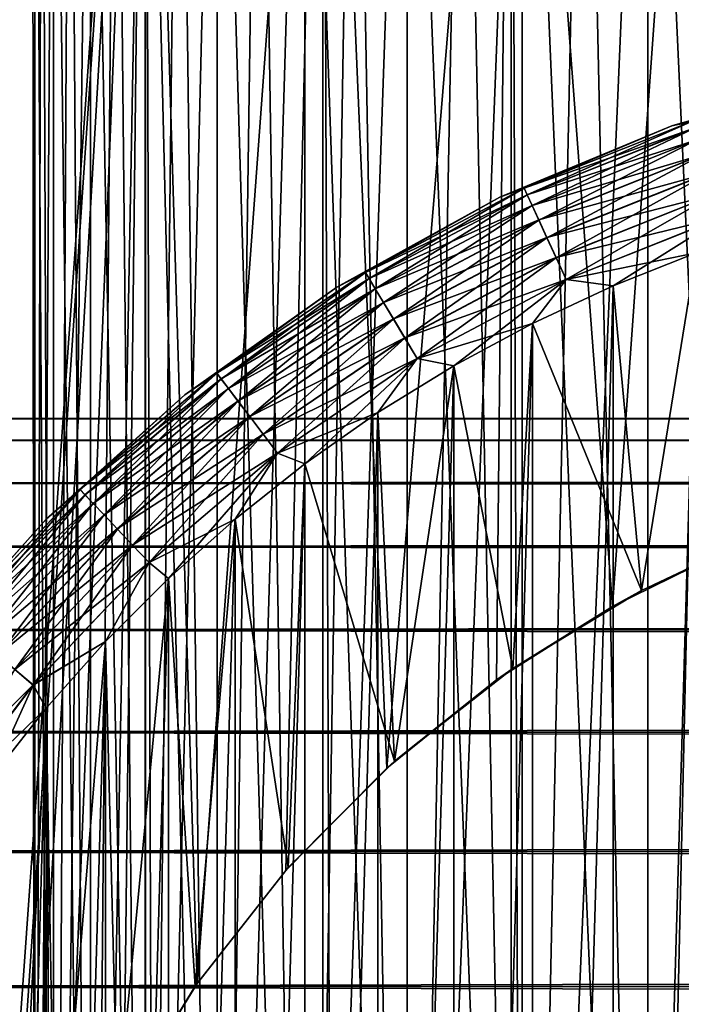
# Model space of a CAD drawing. Extents: x -265 to 265, y 0 to 427.
# Tile 105 of 256: x -259.4 to -254.22, y 405.4 to 413.1. Entities that reach past the tile are written whole.
import ezdxf

# ---------------------------------------------------------------- set-up
doc = ezdxf.new("R2010")
doc.units = 0
doc.header["$LTSCALE"] = 65.185185
for name, color, linetype in [('3', 7, 'CONTINUOUS'), ('35', 7, 'CONTINUOUS'), ('36', 7, 'CONTINUOUS'), ('41', 7, 'CONTINUOUS'), ('45', 7, 'CONTINUOUS'), ('46', 7, 'CONTINUOUS'), ('47', 7, 'CONTINUOUS'), ('51', 7, 'CONTINUOUS'), ('55', 7, 'CONTINUOUS'), ('66', 7, 'CONTINUOUS')]:
    doc.layers.add(name, color=color, linetype=linetype)

msp = doc.modelspace()

# ---------------------------------------------------------------- linework, layer by layer
at = {"layer": '3', "color": 7, "linetype": 'CONTINUOUS'}
for points in [[(-263, 409.9789, 28.2268), (-263, 409.8101, 29.6706), (263, 409.9789, 28.2268), (-263, 409.9789, 28.2268)], [(263, 409.9789, 28.2268), (-263, 409.8101, 29.6706), (263, 409.8101, 29.6706), (263, 409.9789, 28.2268)], [(-263, 409.9789, 26.7732), (-263, 409.9789, 28.2268), (263, 409.9789, 26.7732), (-263, 409.9789, 26.7732)], [(263, 409.9789, 26.7732), (-263, 409.9789, 28.2268), (263, 409.9789, 28.2268), (263, 409.9789, 26.7732)], [(-263, 409.8101, 25.3294), (-263, 409.9789, 26.7732), (263, 409.8101, 25.3294), (-263, 409.8101, 25.3294)], [(263, 409.8101, 25.3294), (-263, 409.9789, 26.7732), (263, 409.9789, 26.7732), (263, 409.8101, 25.3294)], [(-263, 409.8101, 29.6706), (-263, 409.4749, 31.085), (263, 409.8101, 29.6706), (-263, 409.8101, 29.6706)], [(263, 409.8101, 29.6706), (-263, 409.4749, 31.085), (263, 409.4749, 31.085), (263, 409.8101, 29.6706)], [(-263, 409.4749, 23.915), (-263, 409.8101, 25.3294), (263, 409.4749, 23.915), (-263, 409.4749, 23.915)], [(263, 409.4749, 23.915), (-263, 409.8101, 25.3294), (263, 409.8101, 25.3294), (263, 409.4749, 23.915)], [(-263, 409.4749, 31.085), (-263, 408.9777, 32.451), (263, 409.4749, 31.085), (-263, 409.4749, 31.085)], [(263, 409.4749, 31.085), (-263, 408.9777, 32.451), (263, 408.9777, 32.451), (263, 409.4749, 31.085)], [(-263, 408.9777, 22.549), (-263, 409.4749, 23.915), (263, 408.9777, 22.549), (-263, 408.9777, 22.549)], [(263, 408.9777, 22.549), (-263, 409.4749, 23.915), (263, 409.4749, 23.915), (263, 408.9777, 22.549)], [(-263, 408.9777, 32.451), (-263, 408.3253, 33.75), (263, 408.9777, 32.451), (-263, 408.9777, 32.451)], [(263, 408.9777, 32.451), (-263, 408.3253, 33.75), (263, 408.3253, 33.75), (263, 408.9777, 32.451)], [(-263, 408.3253, 21.25), (-263, 408.9777, 22.549), (263, 408.3253, 21.25), (-263, 408.3253, 21.25)], [(263, 408.3253, 21.25), (-263, 408.9777, 22.549), (263, 408.9777, 22.549), (263, 408.3253, 21.25)], [(-263, 408.3253, 33.75), (-263, 407.5265, 34.9645), (263, 408.3253, 33.75), (-263, 408.3253, 33.75)], [(263, 408.3253, 33.75), (-263, 407.5265, 34.9645), (263, 407.5265, 34.9645), (263, 408.3253, 33.75)], [(-263, 407.5265, 20.0355), (-263, 408.3253, 21.25), (263, 407.5265, 20.0355), (-263, 407.5265, 20.0355)], [(263, 407.5265, 20.0355), (-263, 408.3253, 21.25), (263, 408.3253, 21.25), (263, 407.5265, 20.0355)], [(-263, 407.5265, 34.9645), (-263, 406.5922, 36.078), (263, 407.5265, 34.9645), (-263, 407.5265, 34.9645)], [(263, 407.5265, 34.9645), (-263, 406.5922, 36.078), (263, 406.5922, 36.078), (263, 407.5265, 34.9645)], [(-263, 406.5922, 18.922), (-263, 407.5265, 20.0355), (263, 406.5922, 18.922), (-263, 406.5922, 18.922)], [(263, 406.5922, 18.922), (-263, 407.5265, 20.0355), (263, 407.5265, 20.0355), (263, 406.5922, 18.922)], [(-263, 406.5922, 36.078), (-263, 405.5348, 37.0756), (263, 406.5922, 36.078), (-263, 406.5922, 36.078)], [(263, 406.5922, 36.078), (-263, 405.5348, 37.0756), (263, 405.5348, 37.0756), (263, 406.5922, 36.078)], [(-263, 405.5348, 17.9244), (-263, 406.5922, 18.922), (263, 405.5348, 17.9244), (-263, 405.5348, 17.9244)], [(263, 405.5348, 17.9244), (-263, 406.5922, 18.922), (263, 406.5922, 18.922), (263, 405.5348, 17.9244)], [(-263, 405.5348, 37.0756), (-263, 404.3689, 37.9436), (263, 405.5348, 37.0756), (-263, 405.5348, 37.0756)], [(263, 405.5348, 37.0756), (-263, 404.3689, 37.9436), (263, 404.3689, 37.9436), (263, 405.5348, 37.0756)], [(-263, 404.3689, 17.0564), (-263, 405.5348, 17.9244), (263, 404.3689, 17.0564), (-263, 404.3689, 17.0564)], [(263, 404.3689, 17.0564), (-263, 405.5348, 17.9244), (263, 405.5348, 17.9244), (263, 404.3689, 17.0564)]]:
    msp.add_3dface(points, dxfattribs=at)
at = {"layer": '35', "color": 7, "linetype": 'CONTINUOUS'}
for points in [[(-259.7108, 1, 11.4324), (-258.4178, 1, 12.4153), (-259.7108, 419, 11.4324), (-259.7108, 1, 11.4324)], [(-259.7108, 419, 11.4324), (-258.4178, 1, 12.4153), (-258.4178, 419, 12.4153), (-259.7108, 419, 11.4324)], [(-258.4178, 1, 12.4153), (-257.0261, 1, 13.2527), (-258.4178, 419, 12.4153), (-258.4178, 1, 12.4153)], [(-258.4178, 419, 12.4153), (-257.0261, 1, 13.2527), (-257.0261, 419, 13.2527), (-258.4178, 419, 12.4153)], [(-257.0261, 1, 13.2527), (-255.5521, 1, 13.9347), (-257.0261, 419, 13.2527), (-257.0261, 1, 13.2527)], [(-257.0261, 419, 13.2527), (-255.5521, 1, 13.9347), (-255.5521, 419, 13.9347), (-257.0261, 419, 13.2527)], [(-255.5521, 1, 13.9347), (-254.0129, 1, 14.4532), (-255.5521, 419, 13.9347), (-255.5521, 1, 13.9347)], [(-255.5521, 419, 13.9347), (-254.0129, 1, 14.4532), (-254.0129, 419, 14.4532), (-255.5521, 419, 13.9347)]]:
    msp.add_3dface(points, dxfattribs=at)
at = {"layer": '36', "color": 7, "linetype": 'CONTINUOUS'}
for points in [[(-259.7108, 419, -11.4324), (-258.4178, 419, -12.4153), (-259.7088, 400.8952, -11.4341), (-259.7108, 419, -11.4324)], [(-259.7088, 400.8952, -11.4341), (-258.4178, 419, -12.4153), (-259.5822, 401.801, -11.5404), (-259.7088, 400.8952, -11.4341)], [(-259.5822, 401.801, -11.5404), (-258.4178, 419, -12.4153), (-259.3615, 402.725, -11.7202), (-259.5822, 401.801, -11.5404)], [(-259.3615, 402.725, -11.7202), (-258.4178, 419, -12.4153), (-259.0334, 403.6687, -11.9749), (-259.3615, 402.725, -11.7202)], [(-259.0334, 403.6687, -11.9749), (-258.4178, 419, -12.4153), (-258.5849, 404.6219, -12.3004), (-259.0334, 403.6687, -11.9749)], [(-258.5849, 404.6219, -12.3004), (-258.4178, 419, -12.4153), (-258.0097, 405.5594, -12.6824), (-258.5849, 404.6219, -12.3004)], [(-258.4178, 419, -12.4153), (-257.0261, 419, -13.2527), (-258.0097, 405.5594, -12.6824), (-258.4178, 419, -12.4153)], [(-258.0097, 405.5594, -12.6824), (-257.0261, 419, -13.2527), (-257.3167, 406.4443, -13.0945), (-258.0097, 405.5594, -12.6824)], [(-257.3167, 406.4443, -13.0945), (-257.0261, 419, -13.2527), (-256.5259, 407.244, -13.506), (-257.3167, 406.4443, -13.0945)], [(-257.0261, 419, -13.2527), (-255.5521, 419, -13.9347), (-256.5259, 407.244, -13.506), (-257.0261, 419, -13.2527)], [(-256.5259, 407.244, -13.506), (-255.5521, 419, -13.9347), (-255.6649, 407.9354, -13.8892), (-256.5259, 407.244, -13.506)], [(-255.6649, 407.9354, -13.8892), (-255.5521, 419, -13.9347), (-254.7584, 408.51, -14.2252), (-255.6649, 407.9354, -13.8892)], [(-255.5521, 419, -13.9347), (-254.0129, 419, -14.4532), (-254.7584, 408.51, -14.2252), (-255.5521, 419, -13.9347)], [(-254.7584, 408.51, -14.2252), (-254.0129, 419, -14.4532), (-253.8249, 408.9684, -14.5042), (-254.7584, 408.51, -14.2252)]]:
    msp.add_3dface(points, dxfattribs=at)
at = {"layer": '41', "color": 7, "linetype": 'CONTINUOUS'}
for points in [[(-254.5311, 408.6332, -25), (-253.8249, 408.9684, -14.5042), (-253.4574, 409.1164, -25), (-254.5311, 408.6332, -25)], [(-254.7584, 408.51, -14.2252), (-253.8249, 408.9684, -14.5042), (-254.5311, 408.6332, -25), (-254.7584, 408.51, -14.2252)], [(-255.5386, 408.0241, -25), (-254.7584, 408.51, -14.2252), (-254.5311, 408.6332, -25), (-255.5386, 408.0241, -25)], [(-255.6649, 407.9354, -13.8892), (-254.7584, 408.51, -14.2252), (-255.5386, 408.0241, -25), (-255.6649, 407.9354, -13.8892)], [(-256.4654, 407.298, -25), (-255.6649, 407.9354, -13.8892), (-255.5386, 408.0241, -25), (-256.4654, 407.298, -25)], [(-256.5259, 407.244, -13.506), (-255.6649, 407.9354, -13.8892), (-256.4654, 407.298, -25), (-256.5259, 407.244, -13.506)], [(-257.298, 406.4654, -25), (-256.5259, 407.244, -13.506), (-256.4654, 407.298, -25), (-257.298, 406.4654, -25)], [(-257.3167, 406.4443, -13.0945), (-256.5259, 407.244, -13.506), (-257.298, 406.4654, -25), (-257.3167, 406.4443, -13.0945)], [(-258.0241, 405.5386, -25), (-257.3167, 406.4443, -13.0945), (-257.298, 406.4654, -25), (-258.0241, 405.5386, -25)], [(-258.0097, 405.5594, -12.6824), (-257.3167, 406.4443, -13.0945), (-258.0241, 405.5386, -25), (-258.0097, 405.5594, -12.6824)], [(-258.6332, 404.5311, -25), (-258.5849, 404.6219, -12.3004), (-258.0241, 405.5386, -25), (-258.6332, 404.5311, -25)], [(-258.5849, 404.6219, -12.3004), (-258.0097, 405.5594, -12.6824), (-258.0241, 405.5386, -25), (-258.5849, 404.6219, -12.3004)]]:
    msp.add_3dface(points, dxfattribs=at)
at = {"layer": '45', "color": 7, "linetype": 'CONTINUOUS'}
for points in [[(-254.7529, 411.0186, -25), (-254.5311, 408.6332, -25), (-254.1042, 411.2763, -25), (-254.7529, 411.0186, -25)], [(-254.5311, 408.6332, -25), (-253.4574, 409.1164, -25), (-254.1042, 411.2763, -25), (-254.5311, 408.6332, -25)], [(-255.3855, 410.7236, -25), (-254.5311, 408.6332, -25), (-254.7529, 411.0186, -25), (-255.3855, 410.7236, -25)], [(-256, 410.3923, -25), (-255.5386, 408.0241, -25), (-255.3855, 410.7236, -25), (-256, 410.3923, -25)], [(-255.5386, 408.0241, -25), (-254.5311, 408.6332, -25), (-255.3855, 410.7236, -25), (-255.5386, 408.0241, -25)], [(-256.5941, 410.0259, -25), (-256.4654, 407.298, -25), (-256, 410.3923, -25), (-256.5941, 410.0259, -25)], [(-256.4654, 407.298, -25), (-255.5386, 408.0241, -25), (-256, 410.3923, -25), (-256.4654, 407.298, -25)], [(-257.1659, 409.6255, -25), (-256.4654, 407.298, -25), (-256.5941, 410.0259, -25), (-257.1659, 409.6255, -25)], [(-257.7134, 409.1926, -25), (-257.298, 406.4654, -25), (-257.1659, 409.6255, -25), (-257.7134, 409.1926, -25)], [(-257.298, 406.4654, -25), (-256.4654, 407.298, -25), (-257.1659, 409.6255, -25), (-257.298, 406.4654, -25)], [(-258.2349, 408.7285, -25), (-258.0241, 405.5386, -25), (-257.7134, 409.1926, -25), (-258.2349, 408.7285, -25)], [(-258.0241, 405.5386, -25), (-257.298, 406.4654, -25), (-257.7134, 409.1926, -25), (-258.0241, 405.5386, -25)], [(-258.7285, 408.2349, -25), (-258.6332, 404.5311, -25), (-258.2349, 408.7285, -25), (-258.7285, 408.2349, -25)], [(-258.6332, 404.5311, -25), (-258.0241, 405.5386, -25), (-258.2349, 408.7285, -25), (-258.6332, 404.5311, -25)], [(-259.1925, 407.7135, -25), (-259.1164, 403.4574, -25), (-258.7285, 408.2349, -25), (-259.1925, 407.7135, -25)], [(-259.1164, 403.4574, -25), (-258.6332, 404.5311, -25), (-258.7285, 408.2349, -25), (-259.1164, 403.4574, -25)], [(-259.6255, 407.1659, -25), (-259.4667, 402.3333, -25), (-259.1925, 407.7135, -25), (-259.6255, 407.1659, -25)], [(-259.4667, 402.3333, -25), (-259.1164, 403.4574, -25), (-259.1925, 407.7135, -25), (-259.4667, 402.3333, -25)]]:
    msp.add_3dface(points, dxfattribs=at)
at = {"layer": '46', "color": 7, "linetype": 'CONTINUOUS'}
for points in [[(-254.7529, 411.0186, -75), (-254.1042, 411.2763, -75), (-254.7529, 388.9814, -75), (-254.7529, 411.0186, -75)], [(-254.7529, 388.9814, -75), (-254.1042, 411.2763, -75), (-254.1042, 388.7237, -75), (-254.7529, 388.9814, -75)], [(-255.3855, 410.7236, -75), (-254.7529, 411.0186, -75), (-255.3855, 389.2764, -75), (-255.3855, 410.7236, -75)], [(-255.3855, 389.2764, -75), (-254.7529, 411.0186, -75), (-254.7529, 388.9814, -75), (-255.3855, 389.2764, -75)], [(-256, 410.3923, -75), (-255.3855, 410.7236, -75), (-256, 389.6077, -75), (-256, 410.3923, -75)], [(-256, 389.6077, -75), (-255.3855, 410.7236, -75), (-255.3855, 389.2764, -75), (-256, 389.6077, -75)], [(-256.5941, 410.0259, -75), (-256, 410.3923, -75), (-256.5941, 389.9741, -75), (-256.5941, 410.0259, -75)], [(-256.5941, 389.9741, -75), (-256, 410.3923, -75), (-256, 389.6077, -75), (-256.5941, 389.9741, -75)], [(-257.1659, 409.6255, -75), (-256.5941, 410.0259, -75), (-257.1659, 390.3745, -75), (-257.1659, 409.6255, -75)], [(-257.1659, 390.3745, -75), (-256.5941, 410.0259, -75), (-256.5941, 389.9741, -75), (-257.1659, 390.3745, -75)], [(-257.7134, 409.1926, -75), (-257.1659, 409.6255, -75), (-257.7134, 390.8074, -75), (-257.7134, 409.1926, -75)], [(-257.7134, 390.8074, -75), (-257.1659, 409.6255, -75), (-257.1659, 390.3745, -75), (-257.7134, 390.8074, -75)], [(-258.2349, 408.7285, -75), (-257.7134, 409.1926, -75), (-258.2349, 391.2715, -75), (-258.2349, 408.7285, -75)], [(-258.2349, 391.2715, -75), (-257.7134, 409.1926, -75), (-257.7134, 390.8074, -75), (-258.2349, 391.2715, -75)], [(-258.7285, 408.2349, -75), (-258.2349, 408.7285, -75), (-258.7285, 391.7651, -75), (-258.7285, 408.2349, -75)], [(-258.7285, 391.7651, -75), (-258.2349, 408.7285, -75), (-258.2349, 391.2715, -75), (-258.7285, 391.7651, -75)], [(-259.1925, 407.7135, -75), (-258.7285, 408.2349, -75), (-259.1925, 392.2865, -75), (-259.1925, 407.7135, -75)], [(-259.1925, 392.2865, -75), (-258.7285, 408.2349, -75), (-258.7285, 391.7651, -75), (-259.1925, 392.2865, -75)], [(-259.6255, 407.1659, -75), (-259.1925, 407.7135, -75), (-259.6255, 392.8341, -75), (-259.6255, 407.1659, -75)], [(-259.6255, 392.8341, -75), (-259.1925, 407.7135, -75), (-259.1925, 392.2865, -75), (-259.6255, 392.8341, -75)]]:
    msp.add_3dface(points, dxfattribs=at)
at = {"layer": '47', "color": 7, "linetype": 'CONTINUOUS'}
for points in [[(-252.8928, 412.6741, -74), (-254.2936, 412.2705, -74), (-252.8928, 412.6741, -26), (-252.8928, 412.6741, -74)], [(-252.8928, 412.6741, -26), (-254.2936, 412.2705, -74), (-254.2936, 412.2705, -26), (-252.8928, 412.6741, -26)], [(-254.2936, 412.2705, -74), (-255.6405, 411.7126, -74), (-254.2936, 412.2705, -26), (-254.2936, 412.2705, -74)], [(-254.2936, 412.2705, -26), (-255.6405, 411.7126, -74), (-255.6405, 411.7126, -26), (-254.2936, 412.2705, -26)], [(-255.6405, 411.7126, -74), (-256.9164, 411.0074, -74), (-255.6405, 411.7126, -26), (-255.6405, 411.7126, -74)], [(-255.6405, 411.7126, -26), (-256.9164, 411.0074, -74), (-256.9164, 411.0074, -26), (-255.6405, 411.7126, -26)], [(-256.9164, 411.0074, -74), (-258.1054, 410.1638, -74), (-256.9164, 411.0074, -26), (-256.9164, 411.0074, -74)], [(-256.9164, 411.0074, -26), (-258.1054, 410.1638, -74), (-258.1054, 410.1638, -26), (-256.9164, 411.0074, -26)], [(-258.1054, 410.1638, -74), (-259.1924, 409.1924, -74), (-258.1054, 410.1638, -26), (-258.1054, 410.1638, -74)], [(-258.1054, 410.1638, -26), (-259.1924, 409.1924, -74), (-259.1924, 409.1924, -26), (-258.1054, 410.1638, -26)], [(-259.1924, 409.1924, -74), (-260.1638, 408.1054, -74), (-259.1924, 409.1924, -26), (-259.1924, 409.1924, -74)], [(-259.1924, 409.1924, -26), (-260.1638, 408.1054, -74), (-260.1638, 408.1054, -26), (-259.1924, 409.1924, -26)]]:
    msp.add_3dface(points, dxfattribs=at)
at = {"layer": '51', "color": 7, "linetype": 'CONTINUOUS'}
for points in [[(-254.2936, 412.2705, -74), (-252.8928, 412.6741, -74), (-254.1448, 412.3013, -74.1951), (-254.2936, 412.2705, -74)], [(-255.6405, 411.7126, -74), (-254.2936, 412.2705, -74), (-255.4505, 411.781, -74.1951), (-255.6405, 411.7126, -74)], [(-254.2936, 412.2705, -74), (-254.1448, 412.3013, -74.1951), (-255.4505, 411.781, -74.1951), (-254.2936, 412.2705, -74)], [(-254.1448, 412.3013, -74.1951), (-255.4266, 411.7293, -74.3829), (-255.4505, 411.781, -74.1951), (-254.1448, 412.3013, -74.1951)], [(-254.1266, 412.2473, -74.3829), (-255.4266, 411.7293, -74.3829), (-254.1448, 412.3013, -74.1951), (-254.1266, 412.2473, -74.3829)], [(-254.1266, 412.2473, -74.3829), (-255.3877, 411.6453, -74.5559), (-255.4266, 411.7293, -74.3829), (-254.1266, 412.2473, -74.3829)], [(-254.097, 412.1596, -74.5559), (-255.3877, 411.6453, -74.5559), (-254.1266, 412.2473, -74.3829), (-254.097, 412.1596, -74.5559)], [(-254.097, 412.1596, -74.5559), (-255.3354, 411.5323, -74.7075), (-255.3877, 411.6453, -74.5559), (-254.097, 412.1596, -74.5559)], [(-254.0573, 412.0415, -74.7075), (-255.3354, 411.5323, -74.7075), (-254.097, 412.1596, -74.5559), (-254.0573, 412.0415, -74.7075)], [(-254.0573, 412.0415, -74.7075), (-255.2717, 411.3945, -74.8319), (-255.3354, 411.5323, -74.7075), (-254.0573, 412.0415, -74.7075)], [(-254.0088, 411.8977, -74.8319), (-255.2717, 411.3945, -74.8319), (-254.0573, 412.0415, -74.7075), (-254.0088, 411.8977, -74.8319)], [(-254.0088, 411.8977, -74.8319), (-255.199, 411.2374, -74.9243), (-255.2717, 411.3945, -74.8319), (-254.0088, 411.8977, -74.8319)], [(-253.9535, 411.7336, -74.9243), (-255.199, 411.2374, -74.9243), (-254.0088, 411.8977, -74.8319), (-253.9535, 411.7336, -74.9243)], [(-255.6405, 411.7126, -74), (-255.4505, 411.781, -74.1951), (-256.6923, 411.1227, -74.1951), (-255.6405, 411.7126, -74)], [(-255.4505, 411.781, -74.1951), (-256.6629, 411.0739, -74.3829), (-256.6923, 411.1227, -74.1951), (-255.4505, 411.781, -74.1951)], [(-255.4266, 411.7293, -74.3829), (-256.6629, 411.0739, -74.3829), (-255.4505, 411.781, -74.1951), (-255.4266, 411.7293, -74.3829)], [(-256.9164, 411.0074, -74), (-255.6405, 411.7126, -74), (-256.6923, 411.1227, -74.1951), (-256.9164, 411.0074, -74)], [(-255.4266, 411.7293, -74.3829), (-256.6152, 410.9945, -74.5559), (-256.6629, 411.0739, -74.3829), (-255.4266, 411.7293, -74.3829)], [(-255.3877, 411.6453, -74.5559), (-256.6152, 410.9945, -74.5559), (-255.4266, 411.7293, -74.3829), (-255.3877, 411.6453, -74.5559)], [(-253.9535, 411.7336, -74.9243), (-255.1201, 411.0669, -74.981), (-255.199, 411.2374, -74.9243), (-253.9535, 411.7336, -74.9243)], [(-253.8935, 411.5556, -74.981), (-255.1201, 411.0669, -74.981), (-253.9535, 411.7336, -74.9243), (-253.8935, 411.5556, -74.981)], [(-255.3877, 411.6453, -74.5559), (-256.551, 410.8878, -74.7075), (-256.6152, 410.9945, -74.5559), (-255.3877, 411.6453, -74.5559)], [(-255.3354, 411.5323, -74.7075), (-256.551, 410.8878, -74.7075), (-255.3877, 411.6453, -74.5559), (-255.3354, 411.5323, -74.7075)], [(-253.8935, 411.5556, -74.981), (-254.7529, 411.0186, -75), (-255.1201, 411.0669, -74.981), (-253.8935, 411.5556, -74.981)], [(-254.1042, 411.2763, -75), (-254.7529, 411.0186, -75), (-253.8935, 411.5556, -74.981), (-254.1042, 411.2763, -75)], [(-255.3354, 411.5323, -74.7075), (-256.4727, 410.7578, -74.8319), (-256.551, 410.8878, -74.7075), (-255.3354, 411.5323, -74.7075)], [(-255.2717, 411.3945, -74.8319), (-256.4727, 410.7578, -74.8319), (-255.3354, 411.5323, -74.7075), (-255.2717, 411.3945, -74.8319)], [(-255.2717, 411.3945, -74.8319), (-256.3835, 410.6094, -74.9243), (-256.4727, 410.7578, -74.8319), (-255.2717, 411.3945, -74.8319)], [(-255.199, 411.2374, -74.9243), (-256.3835, 410.6094, -74.9243), (-255.2717, 411.3945, -74.8319), (-255.199, 411.2374, -74.9243)], [(-255.199, 411.2374, -74.9243), (-256.2866, 410.4485, -74.981), (-256.3835, 410.6094, -74.9243), (-255.199, 411.2374, -74.9243)], [(-255.1201, 411.0669, -74.981), (-256.2866, 410.4485, -74.981), (-255.199, 411.2374, -74.9243), (-255.1201, 411.0669, -74.981)], [(-256.9164, 411.0074, -74), (-256.6923, 411.1227, -74.1951), (-257.8556, 410.3339, -74.1951), (-256.9164, 411.0074, -74)], [(-256.6923, 411.1227, -74.1951), (-257.8212, 410.2886, -74.3829), (-257.8556, 410.3339, -74.1951), (-256.6923, 411.1227, -74.1951)], [(-256.6629, 411.0739, -74.3829), (-257.8212, 410.2886, -74.3829), (-256.6923, 411.1227, -74.1951), (-256.6629, 411.0739, -74.3829)], [(-256.6629, 411.0739, -74.3829), (-257.7651, 410.2149, -74.5559), (-257.8212, 410.2886, -74.3829), (-256.6629, 411.0739, -74.3829)], [(-256.6152, 410.9945, -74.5559), (-257.7651, 410.2149, -74.5559), (-256.6629, 411.0739, -74.3829), (-256.6152, 410.9945, -74.5559)], [(-258.1054, 410.1638, -74), (-256.9164, 411.0074, -74), (-257.8556, 410.3339, -74.1951), (-258.1054, 410.1638, -74)], [(-256.6152, 410.9945, -74.5559), (-257.6898, 410.1157, -74.7075), (-257.7651, 410.2149, -74.5559), (-256.6152, 410.9945, -74.5559)], [(-256.551, 410.8878, -74.7075), (-257.6898, 410.1157, -74.7075), (-256.6152, 410.9945, -74.5559), (-256.551, 410.8878, -74.7075)], [(-255.1201, 411.0669, -74.981), (-256, 410.3923, -75), (-256.2866, 410.4485, -74.981), (-255.1201, 411.0669, -74.981)], [(-255.3855, 410.7236, -75), (-256, 410.3923, -75), (-255.1201, 411.0669, -74.981), (-255.3855, 410.7236, -75)], [(-254.7529, 411.0186, -75), (-255.3855, 410.7236, -75), (-255.1201, 411.0669, -74.981), (-254.7529, 411.0186, -75)], [(-256.551, 410.8878, -74.7075), (-257.5979, 409.9949, -74.8319), (-257.6898, 410.1157, -74.7075), (-256.551, 410.8878, -74.7075)], [(-256.4727, 410.7578, -74.8319), (-257.5979, 409.9949, -74.8319), (-256.551, 410.8878, -74.7075), (-256.4727, 410.7578, -74.8319)], [(-256.4727, 410.7578, -74.8319), (-257.4931, 409.857, -74.9243), (-257.5979, 409.9949, -74.8319), (-256.4727, 410.7578, -74.8319)], [(-256.3835, 410.6094, -74.9243), (-257.4931, 409.857, -74.9243), (-256.4727, 410.7578, -74.8319), (-256.3835, 410.6094, -74.9243)], [(-256.3835, 410.6094, -74.9243), (-257.3795, 409.7075, -74.981), (-257.4931, 409.857, -74.9243), (-256.3835, 410.6094, -74.9243)], [(-256.2866, 410.4485, -74.981), (-257.3795, 409.7075, -74.981), (-256.3835, 410.6094, -74.9243), (-256.2866, 410.4485, -74.981)], [(-256.2866, 410.4485, -74.981), (-257.1659, 409.6255, -75), (-257.3795, 409.7075, -74.981), (-256.2866, 410.4485, -74.981)], [(-256.5941, 410.0259, -75), (-257.1659, 409.6255, -75), (-256.2866, 410.4485, -74.981), (-256.5941, 410.0259, -75)], [(-256, 410.3923, -75), (-256.5941, 410.0259, -75), (-256.2866, 410.4485, -74.981), (-256, 410.3923, -75)], [(-258.1054, 410.1638, -74), (-257.8556, 410.3339, -74.1951), (-258.9269, 409.424, -74.1951), (-258.1054, 410.1638, -74)], [(-257.8556, 410.3339, -74.1951), (-258.8877, 409.3826, -74.3829), (-258.9269, 409.424, -74.1951), (-257.8556, 410.3339, -74.1951)], [(-257.8212, 410.2886, -74.3829), (-258.8877, 409.3826, -74.3829), (-257.8556, 410.3339, -74.1951), (-257.8212, 410.2886, -74.3829)], [(-257.8212, 410.2886, -74.3829), (-258.824, 409.3154, -74.5559), (-258.8877, 409.3826, -74.3829), (-257.8212, 410.2886, -74.3829)], [(-257.7651, 410.2149, -74.5559), (-258.824, 409.3154, -74.5559), (-257.8212, 410.2886, -74.3829), (-257.7651, 410.2149, -74.5559)], [(-259.1924, 409.1924, -74), (-258.1054, 410.1638, -74), (-258.9269, 409.424, -74.1951), (-259.1924, 409.1924, -74)], [(-257.7651, 410.2149, -74.5559), (-258.7384, 409.225, -74.7075), (-258.824, 409.3154, -74.5559), (-257.7651, 410.2149, -74.5559)], [(-257.6898, 410.1157, -74.7075), (-258.7384, 409.225, -74.7075), (-257.7651, 410.2149, -74.5559), (-257.6898, 410.1157, -74.7075)], [(-257.6898, 410.1157, -74.7075), (-258.634, 409.1148, -74.8319), (-258.7384, 409.225, -74.7075), (-257.6898, 410.1157, -74.7075)], [(-257.5979, 409.9949, -74.8319), (-258.634, 409.1148, -74.8319), (-257.6898, 410.1157, -74.7075), (-257.5979, 409.9949, -74.8319)], [(-257.5979, 409.9949, -74.8319), (-258.5149, 408.9891, -74.9243), (-258.634, 409.1148, -74.8319), (-257.5979, 409.9949, -74.8319)], [(-257.4931, 409.857, -74.9243), (-258.5149, 408.9891, -74.9243), (-257.5979, 409.9949, -74.8319), (-257.4931, 409.857, -74.9243)], [(-257.4931, 409.857, -74.9243), (-258.3858, 408.8527, -74.981), (-258.5149, 408.9891, -74.9243), (-257.4931, 409.857, -74.9243)], [(-257.3795, 409.7075, -74.981), (-258.3858, 408.8527, -74.981), (-257.4931, 409.857, -74.9243), (-257.3795, 409.7075, -74.981)], [(-257.3795, 409.7075, -74.981), (-258.2349, 408.7285, -75), (-258.3858, 408.8527, -74.981), (-257.3795, 409.7075, -74.981)], [(-257.7134, 409.1926, -75), (-258.2349, 408.7285, -75), (-257.3795, 409.7075, -74.981), (-257.7134, 409.1926, -75)], [(-257.1659, 409.6255, -75), (-257.7134, 409.1926, -75), (-257.3795, 409.7075, -74.981), (-257.1659, 409.6255, -75)], [(-259.1924, 409.1924, -74), (-258.9269, 409.424, -74.1951), (-259.8935, 408.4036, -74.1951), (-259.1924, 409.1924, -74)], [(-258.9269, 409.424, -74.1951), (-259.85, 408.3667, -74.3829), (-259.8935, 408.4036, -74.1951), (-258.9269, 409.424, -74.1951)], [(-258.8877, 409.3826, -74.3829), (-259.85, 408.3667, -74.3829), (-258.9269, 409.424, -74.1951), (-258.8877, 409.3826, -74.3829)], [(-258.8877, 409.3826, -74.3829), (-259.7795, 408.3068, -74.5559), (-259.85, 408.3667, -74.3829), (-258.8877, 409.3826, -74.3829)], [(-258.824, 409.3154, -74.5559), (-259.7795, 408.3068, -74.5559), (-258.8877, 409.3826, -74.3829), (-258.824, 409.3154, -74.5559)], [(-258.824, 409.3154, -74.5559), (-259.6846, 408.2261, -74.7075), (-259.7795, 408.3068, -74.5559), (-258.824, 409.3154, -74.5559)], [(-258.7384, 409.225, -74.7075), (-259.6846, 408.2261, -74.7075), (-258.824, 409.3154, -74.5559), (-258.7384, 409.225, -74.7075)], [(-258.7384, 409.225, -74.7075), (-259.5689, 408.1279, -74.8319), (-259.6846, 408.2261, -74.7075), (-258.7384, 409.225, -74.7075)], [(-258.634, 409.1148, -74.8319), (-259.5689, 408.1279, -74.8319), (-258.7384, 409.225, -74.7075), (-258.634, 409.1148, -74.8319)], [(-260.1638, 408.1054, -74), (-259.1924, 409.1924, -74), (-259.8935, 408.4036, -74.1951), (-260.1638, 408.1054, -74)], [(-258.634, 409.1148, -74.8319), (-259.4369, 408.0158, -74.9243), (-259.5689, 408.1279, -74.8319), (-258.634, 409.1148, -74.8319)], [(-258.5149, 408.9891, -74.9243), (-259.4369, 408.0158, -74.9243), (-258.634, 409.1148, -74.8319), (-258.5149, 408.9891, -74.9243)], [(-258.5149, 408.9891, -74.9243), (-259.2938, 407.8942, -74.981), (-259.4369, 408.0158, -74.9243), (-258.5149, 408.9891, -74.9243)], [(-258.3858, 408.8527, -74.981), (-259.2938, 407.8942, -74.981), (-258.5149, 408.9891, -74.9243), (-258.3858, 408.8527, -74.981)], [(-258.3858, 408.8527, -74.981), (-258.7285, 408.2349, -75), (-259.2938, 407.8942, -74.981), (-258.3858, 408.8527, -74.981)], [(-258.2349, 408.7285, -75), (-258.7285, 408.2349, -75), (-258.3858, 408.8527, -74.981), (-258.2349, 408.7285, -75)], [(-258.7285, 408.2349, -75), (-259.1925, 407.7135, -75), (-259.2938, 407.8942, -74.981), (-258.7285, 408.2349, -75)], [(-259.2938, 407.8942, -74.981), (-260.0928, 406.8431, -74.981), (-259.4369, 408.0158, -74.9243), (-259.2938, 407.8942, -74.981)], [(-259.2938, 407.8942, -74.981), (-259.6255, 407.1659, -75), (-260.0928, 406.8431, -74.981), (-259.2938, 407.8942, -74.981)], [(-259.1925, 407.7135, -75), (-259.6255, 407.1659, -75), (-259.2938, 407.8942, -74.981), (-259.1925, 407.7135, -75)]]:
    msp.add_3dface(points, dxfattribs=at)
at = {"layer": '55', "color": 7, "linetype": 'CONTINUOUS'}
for points in [[(-252.8928, 412.6741, -26), (-254.2936, 412.2705, -26), (-254.1449, 412.3015, -25.8061), (-252.8928, 412.6741, -26)], [(-254.2936, 412.2705, -26), (-255.6405, 411.7126, -26), (-255.4506, 411.7812, -25.8061), (-254.2936, 412.2705, -26)], [(-254.2936, 412.2705, -26), (-255.4506, 411.7812, -25.8061), (-254.1449, 412.3015, -25.8061), (-254.2936, 412.2705, -26)], [(-255.4506, 411.7812, -25.8061), (-254.1267, 412.2477, -25.6182), (-254.1449, 412.3015, -25.8061), (-255.4506, 411.7812, -25.8061)], [(-255.4268, 411.7297, -25.6182), (-254.1267, 412.2477, -25.6182), (-255.4506, 411.7812, -25.8061), (-255.4268, 411.7297, -25.6182)], [(-255.4268, 411.7297, -25.6182), (-254.0972, 412.1602, -25.4451), (-254.1267, 412.2477, -25.6182), (-255.4268, 411.7297, -25.6182)], [(-255.388, 411.6459, -25.4451), (-254.0972, 412.1602, -25.4451), (-255.4268, 411.7297, -25.6182), (-255.388, 411.6459, -25.4451)], [(-255.388, 411.6459, -25.4451), (-254.0575, 412.0423, -25.2933), (-254.0972, 412.1602, -25.4451), (-255.388, 411.6459, -25.4451)], [(-255.3358, 411.533, -25.2933), (-254.0575, 412.0423, -25.2933), (-255.388, 411.6459, -25.4451), (-255.3358, 411.533, -25.2933)], [(-255.3358, 411.533, -25.2933), (-254.0091, 411.8986, -25.1687), (-254.0575, 412.0423, -25.2933), (-255.3358, 411.533, -25.2933)], [(-255.2721, 411.3954, -25.1687), (-254.0091, 411.8986, -25.1687), (-255.3358, 411.533, -25.2933), (-255.2721, 411.3954, -25.1687)], [(-255.2721, 411.3954, -25.1687), (-253.9539, 411.7347, -25.0762), (-254.0091, 411.8986, -25.1687), (-255.2721, 411.3954, -25.1687)], [(-255.6405, 411.7126, -26), (-256.6924, 411.1229, -25.8061), (-255.4506, 411.7812, -25.8061), (-255.6405, 411.7126, -26)], [(-256.6924, 411.1229, -25.8061), (-255.4268, 411.7297, -25.6182), (-255.4506, 411.7812, -25.8061), (-256.6924, 411.1229, -25.8061)], [(-255.6405, 411.7126, -26), (-256.9164, 411.0074, -26), (-256.6924, 411.1229, -25.8061), (-255.6405, 411.7126, -26)], [(-256.6631, 411.0742, -25.6182), (-255.4268, 411.7297, -25.6182), (-256.6924, 411.1229, -25.8061), (-256.6631, 411.0742, -25.6182)], [(-256.6631, 411.0742, -25.6182), (-255.388, 411.6459, -25.4451), (-255.4268, 411.7297, -25.6182), (-256.6631, 411.0742, -25.6182)], [(-255.1994, 411.2384, -25.0762), (-253.9539, 411.7347, -25.0762), (-255.2721, 411.3954, -25.1687), (-255.1994, 411.2384, -25.0762)], [(-255.1994, 411.2384, -25.0762), (-253.8939, 411.5567, -25.0192), (-253.9539, 411.7347, -25.0762), (-255.1994, 411.2384, -25.0762)], [(-256.6155, 410.9951, -25.4451), (-255.388, 411.6459, -25.4451), (-256.6631, 411.0742, -25.6182), (-256.6155, 410.9951, -25.4451)], [(-256.6155, 410.9951, -25.4451), (-255.3358, 411.533, -25.2933), (-255.388, 411.6459, -25.4451), (-256.6155, 410.9951, -25.4451)], [(-255.1206, 411.068, -25.0192), (-253.8939, 411.5567, -25.0192), (-255.1994, 411.2384, -25.0762), (-255.1206, 411.068, -25.0192)], [(-255.1206, 411.068, -25.0192), (-254.1042, 411.2763, -25), (-253.8939, 411.5567, -25.0192), (-255.1206, 411.068, -25.0192)], [(-256.5514, 410.8885, -25.2933), (-255.3358, 411.533, -25.2933), (-256.6155, 410.9951, -25.4451), (-256.5514, 410.8885, -25.2933)], [(-256.5514, 410.8885, -25.2933), (-255.2721, 411.3954, -25.1687), (-255.3358, 411.533, -25.2933), (-256.5514, 410.8885, -25.2933)], [(-256.4732, 410.7586, -25.1687), (-255.2721, 411.3954, -25.1687), (-256.5514, 410.8885, -25.2933), (-256.4732, 410.7586, -25.1687)], [(-256.4732, 410.7586, -25.1687), (-255.1994, 411.2384, -25.0762), (-255.2721, 411.3954, -25.1687), (-256.4732, 410.7586, -25.1687)], [(-256.384, 410.6103, -25.0762), (-255.1994, 411.2384, -25.0762), (-256.4732, 410.7586, -25.1687), (-256.384, 410.6103, -25.0762)], [(-256.384, 410.6103, -25.0762), (-255.1206, 411.068, -25.0192), (-255.1994, 411.2384, -25.0762), (-256.384, 410.6103, -25.0762)], [(-254.7529, 411.0186, -25), (-254.1042, 411.2763, -25), (-255.1206, 411.068, -25.0192), (-254.7529, 411.0186, -25)], [(-256.9164, 411.0074, -26), (-257.8558, 410.3341, -25.8061), (-256.6924, 411.1229, -25.8061), (-256.9164, 411.0074, -26)], [(-257.8558, 410.3341, -25.8061), (-256.6631, 411.0742, -25.6182), (-256.6924, 411.1229, -25.8061), (-257.8558, 410.3341, -25.8061)], [(-257.8214, 410.2889, -25.6182), (-256.6631, 411.0742, -25.6182), (-257.8558, 410.3341, -25.8061), (-257.8214, 410.2889, -25.6182)], [(-257.8214, 410.2889, -25.6182), (-256.6155, 410.9951, -25.4451), (-256.6631, 411.0742, -25.6182), (-257.8214, 410.2889, -25.6182)], [(-256.9164, 411.0074, -26), (-258.1054, 410.1638, -26), (-257.8558, 410.3341, -25.8061), (-256.9164, 411.0074, -26)], [(-257.7655, 410.2154, -25.4451), (-256.6155, 410.9951, -25.4451), (-257.8214, 410.2889, -25.6182), (-257.7655, 410.2154, -25.4451)], [(-257.7655, 410.2154, -25.4451), (-256.5514, 410.8885, -25.2933), (-256.6155, 410.9951, -25.4451), (-257.7655, 410.2154, -25.4451)], [(-256.2872, 410.4495, -25.0192), (-255.1206, 411.068, -25.0192), (-256.384, 410.6103, -25.0762), (-256.2872, 410.4495, -25.0192)], [(-256.2872, 410.4495, -25.0192), (-255.3855, 410.7236, -25), (-255.1206, 411.068, -25.0192), (-256.2872, 410.4495, -25.0192)], [(-255.3855, 410.7236, -25), (-254.7529, 411.0186, -25), (-255.1206, 411.068, -25.0192), (-255.3855, 410.7236, -25)], [(-257.6903, 410.1164, -25.2933), (-256.5514, 410.8885, -25.2933), (-257.7655, 410.2154, -25.4451), (-257.6903, 410.1164, -25.2933)], [(-257.6903, 410.1164, -25.2933), (-256.4732, 410.7586, -25.1687), (-256.5514, 410.8885, -25.2933), (-257.6903, 410.1164, -25.2933)], [(-257.5985, 409.9957, -25.1687), (-256.4732, 410.7586, -25.1687), (-257.6903, 410.1164, -25.2933), (-257.5985, 409.9957, -25.1687)], [(-257.5985, 409.9957, -25.1687), (-256.384, 410.6103, -25.0762), (-256.4732, 410.7586, -25.1687), (-257.5985, 409.9957, -25.1687)], [(-256, 410.3923, -25), (-255.3855, 410.7236, -25), (-256.2872, 410.4495, -25.0192), (-256, 410.3923, -25)], [(-257.4938, 409.8579, -25.0762), (-256.384, 410.6103, -25.0762), (-257.5985, 409.9957, -25.1687), (-257.4938, 409.8579, -25.0762)], [(-257.4938, 409.8579, -25.0762), (-256.2872, 410.4495, -25.0192), (-256.384, 410.6103, -25.0762), (-257.4938, 409.8579, -25.0762)], [(-257.3802, 409.7084, -25.0192), (-256.2872, 410.4495, -25.0192), (-257.4938, 409.8579, -25.0762), (-257.3802, 409.7084, -25.0192)], [(-257.3802, 409.7084, -25.0192), (-256.5941, 410.0259, -25), (-256.2872, 410.4495, -25.0192), (-257.3802, 409.7084, -25.0192)], [(-256.5941, 410.0259, -25), (-256, 410.3923, -25), (-256.2872, 410.4495, -25.0192), (-256.5941, 410.0259, -25)], [(-258.1054, 410.1638, -26), (-258.927, 409.4242, -25.8061), (-257.8558, 410.3341, -25.8061), (-258.1054, 410.1638, -26)], [(-258.927, 409.4242, -25.8061), (-257.8214, 410.2889, -25.6182), (-257.8558, 410.3341, -25.8061), (-258.927, 409.4242, -25.8061)], [(-258.888, 409.383, -25.6182), (-257.8214, 410.2889, -25.6182), (-258.927, 409.4242, -25.8061), (-258.888, 409.383, -25.6182)], [(-258.888, 409.383, -25.6182), (-257.7655, 410.2154, -25.4451), (-257.8214, 410.2889, -25.6182), (-258.888, 409.383, -25.6182)], [(-258.1054, 410.1638, -26), (-259.1924, 409.1924, -26), (-258.927, 409.4242, -25.8061), (-258.1054, 410.1638, -26)], [(-258.8245, 409.3159, -25.4451), (-257.7655, 410.2154, -25.4451), (-258.888, 409.383, -25.6182), (-258.8245, 409.3159, -25.4451)], [(-258.8245, 409.3159, -25.4451), (-257.6903, 410.1164, -25.2933), (-257.7655, 410.2154, -25.4451), (-258.8245, 409.3159, -25.4451)], [(-258.739, 409.2256, -25.2933), (-257.6903, 410.1164, -25.2933), (-258.8245, 409.3159, -25.4451), (-258.739, 409.2256, -25.2933)], [(-258.739, 409.2256, -25.2933), (-257.5985, 409.9957, -25.1687), (-257.6903, 410.1164, -25.2933), (-258.739, 409.2256, -25.2933)], [(-258.6347, 409.1155, -25.1687), (-257.5985, 409.9957, -25.1687), (-258.739, 409.2256, -25.2933), (-258.6347, 409.1155, -25.1687)], [(-258.6347, 409.1155, -25.1687), (-257.4938, 409.8579, -25.0762), (-257.5985, 409.9957, -25.1687), (-258.6347, 409.1155, -25.1687)], [(-257.1659, 409.6255, -25), (-256.5941, 410.0259, -25), (-257.3802, 409.7084, -25.0192), (-257.1659, 409.6255, -25)], [(-258.5157, 408.9899, -25.0762), (-257.4938, 409.8579, -25.0762), (-258.6347, 409.1155, -25.1687), (-258.5157, 408.9899, -25.0762)], [(-258.5157, 408.9899, -25.0762), (-257.3802, 409.7084, -25.0192), (-257.4938, 409.8579, -25.0762), (-258.5157, 408.9899, -25.0762)], [(-258.3866, 408.8536, -25.0192), (-257.3802, 409.7084, -25.0192), (-258.5157, 408.9899, -25.0762), (-258.3866, 408.8536, -25.0192)], [(-258.3866, 408.8536, -25.0192), (-257.7134, 409.1926, -25), (-257.3802, 409.7084, -25.0192), (-258.3866, 408.8536, -25.0192)], [(-257.7134, 409.1926, -25), (-257.1659, 409.6255, -25), (-257.3802, 409.7084, -25.0192), (-257.7134, 409.1926, -25)], [(-259.1924, 409.1924, -26), (-259.8936, 408.4037, -25.8061), (-258.927, 409.4242, -25.8061), (-259.1924, 409.1924, -26)], [(-259.8936, 408.4037, -25.8061), (-258.888, 409.383, -25.6182), (-258.927, 409.4242, -25.8061), (-259.8936, 408.4037, -25.8061)], [(-259.8504, 408.367, -25.6182), (-258.888, 409.383, -25.6182), (-259.8936, 408.4037, -25.8061), (-259.8504, 408.367, -25.6182)], [(-259.8504, 408.367, -25.6182), (-258.8245, 409.3159, -25.4451), (-258.888, 409.383, -25.6182), (-259.8504, 408.367, -25.6182)], [(-259.78, 408.3072, -25.4451), (-258.8245, 409.3159, -25.4451), (-259.8504, 408.367, -25.6182), (-259.78, 408.3072, -25.4451)], [(-259.78, 408.3072, -25.4451), (-258.739, 409.2256, -25.2933), (-258.8245, 409.3159, -25.4451), (-259.78, 408.3072, -25.4451)], [(-259.6852, 408.2267, -25.2933), (-258.739, 409.2256, -25.2933), (-259.78, 408.3072, -25.4451), (-259.6852, 408.2267, -25.2933)], [(-259.6852, 408.2267, -25.2933), (-258.6347, 409.1155, -25.1687), (-258.739, 409.2256, -25.2933), (-259.6852, 408.2267, -25.2933)], [(-259.1924, 409.1924, -26), (-260.1638, 408.1054, -26), (-259.8936, 408.4037, -25.8061), (-259.1924, 409.1924, -26)], [(-258.2349, 408.7285, -25), (-257.7134, 409.1926, -25), (-258.3866, 408.8536, -25.0192), (-258.2349, 408.7285, -25)], [(-259.5696, 408.1285, -25.1687), (-258.6347, 409.1155, -25.1687), (-259.6852, 408.2267, -25.2933), (-259.5696, 408.1285, -25.1687)], [(-259.5696, 408.1285, -25.1687), (-258.5157, 408.9899, -25.0762), (-258.6347, 409.1155, -25.1687), (-259.5696, 408.1285, -25.1687)], [(-259.4377, 408.0165, -25.0762), (-258.5157, 408.9899, -25.0762), (-259.5696, 408.1285, -25.1687), (-259.4377, 408.0165, -25.0762)], [(-259.4377, 408.0165, -25.0762), (-258.3866, 408.8536, -25.0192), (-258.5157, 408.9899, -25.0762), (-259.4377, 408.0165, -25.0762)], [(-259.2946, 407.8949, -25.0192), (-258.3866, 408.8536, -25.0192), (-259.4377, 408.0165, -25.0762), (-259.2946, 407.8949, -25.0192)], [(-259.2946, 407.8949, -25.0192), (-258.7285, 408.2349, -25), (-258.3866, 408.8536, -25.0192), (-259.2946, 407.8949, -25.0192)], [(-258.7285, 408.2349, -25), (-258.2349, 408.7285, -25), (-258.3866, 408.8536, -25.0192), (-258.7285, 408.2349, -25)], [(-259.1925, 407.7135, -25), (-258.7285, 408.2349, -25), (-259.2946, 407.8949, -25.0192), (-259.1925, 407.7135, -25)], [(-260.2492, 406.9491, -25.0762), (-259.2946, 407.8949, -25.0192), (-259.4377, 408.0165, -25.0762), (-260.2492, 406.9491, -25.0762)], [(-260.0937, 406.8437, -25.0192), (-259.2946, 407.8949, -25.0192), (-260.2492, 406.9491, -25.0762), (-260.0937, 406.8437, -25.0192)], [(-260.0937, 406.8437, -25.0192), (-259.1925, 407.7135, -25), (-259.2946, 407.8949, -25.0192), (-260.0937, 406.8437, -25.0192)], [(-259.6255, 407.1659, -25), (-259.1925, 407.7135, -25), (-260.0937, 406.8437, -25.0192), (-259.6255, 407.1659, -25)]]:
    msp.add_3dface(points, dxfattribs=at)
at = {"layer": '66', "color": 7, "linetype": 'CONTINUOUS'}
for points in [[(-259.2816, 418, 0.584), (-259.2816, 395, -0.584), (-259.3, 418), (-259.2816, 418, 0.584)], [(-259.3, 418), (-259.2816, 395, -0.584), (-259.2816, 418, -0.584), (-259.3, 418)], [(-259.1353, 395, 1.7426), (-259.2816, 395, 0.584), (-259.1353, 418, 1.7426), (-259.1353, 395, 1.7426)], [(-259.2816, 395, 0.584), (-259.2816, 395, -0.584), (-259.2816, 418, 0.584), (-259.2816, 395, 0.584)], [(-259.1353, 418, 1.7426), (-259.2816, 395, 0.584), (-259.2267, 418, 1.1656), (-259.1353, 418, 1.7426)], [(-259.2267, 418, 1.1656), (-259.2816, 395, 0.584), (-259.2816, 418, 0.584), (-259.2267, 418, 1.1656)], [(-259.2816, 395, -0.584), (-259.1353, 395, -1.7426), (-259.2816, 418, -0.584), (-259.2816, 395, -0.584)], [(-259.2816, 418, -0.584), (-259.1353, 395, -1.7426), (-259.2267, 418, -1.1656), (-259.2816, 418, -0.584)], [(-259.2267, 418, -1.1656), (-259.1353, 395, -1.7426), (-259.1353, 418, -1.7426), (-259.2267, 418, -1.1656)], [(-258.8448, 395, 2.8739), (-259.1353, 395, 1.7426), (-258.8448, 418, 2.8739), (-258.8448, 395, 2.8739)], [(-258.8448, 418, 2.8739), (-259.1353, 395, 1.7426), (-259.0078, 418, 2.3128), (-258.8448, 418, 2.8739)], [(-259.0078, 418, 2.3128), (-259.1353, 395, 1.7426), (-259.1353, 418, 1.7426), (-259.0078, 418, 2.3128)], [(-259.1353, 395, -1.7426), (-258.8448, 395, -2.8739), (-259.1353, 418, -1.7426), (-259.1353, 395, -1.7426)], [(-259.1353, 418, -1.7426), (-258.8448, 395, -2.8739), (-259.0078, 418, -2.3128), (-259.1353, 418, -1.7426)], [(-259.0078, 418, -2.3128), (-258.8448, 395, -2.8739), (-258.8448, 418, -2.8739), (-259.0078, 418, -2.3128)], [(-258.4149, 395, 3.9597), (-258.8448, 395, 2.8739), (-258.4149, 418, 3.9597), (-258.4149, 395, 3.9597)], [(-258.4149, 418, 3.9597), (-258.8448, 395, 2.8739), (-258.6469, 418, 3.4236), (-258.4149, 418, 3.9597)], [(-258.6469, 418, 3.4236), (-258.8448, 395, 2.8739), (-258.8448, 418, 2.8739), (-258.6469, 418, 3.4236)], [(-258.8448, 395, -2.8739), (-258.4149, 395, -3.9597), (-258.8448, 418, -2.8739), (-258.8448, 395, -2.8739)], [(-258.8448, 418, -2.8739), (-258.4149, 395, -3.9597), (-258.6469, 418, -3.4236), (-258.8448, 418, -2.8739)], [(-258.6469, 418, -3.4236), (-258.4149, 395, -3.9597), (-258.4149, 418, -3.9597), (-258.6469, 418, -3.4236)], [(-257.8522, 395, 4.9832), (-258.4149, 395, 3.9597), (-257.8522, 418, 4.9832), (-257.8522, 395, 4.9832)], [(-257.8522, 418, 4.9832), (-258.4149, 395, 3.9597), (-258.1497, 418, 4.4803), (-257.8522, 418, 4.9832)], [(-258.1497, 418, 4.4803), (-258.4149, 395, 3.9597), (-258.4149, 418, 3.9597), (-258.1497, 418, 4.4803)], [(-258.4149, 395, -3.9597), (-257.8522, 395, -4.9832), (-258.4149, 418, -3.9597), (-258.4149, 395, -3.9597)], [(-258.4149, 418, -3.9597), (-257.8522, 395, -4.9832), (-258.1497, 418, -4.4803), (-258.4149, 418, -3.9597)], [(-258.1497, 418, -4.4803), (-257.8522, 395, -4.9832), (-257.8522, 418, -4.9832), (-258.1497, 418, -4.4803)], [(-257.1658, 395, 5.928), (-257.8522, 395, 4.9832), (-257.1658, 418, 5.928), (-257.1658, 395, 5.928)], [(-257.1658, 418, 5.928), (-257.8522, 395, 4.9832), (-257.5239, 418, 5.4664), (-257.1658, 418, 5.928)], [(-257.5239, 418, 5.4664), (-257.8522, 395, 4.9832), (-257.8522, 418, 4.9832), (-257.5239, 418, 5.4664)], [(-257.8522, 395, -4.9832), (-257.1658, 395, -5.928), (-257.8522, 418, -4.9832), (-257.8522, 395, -4.9832)], [(-257.8522, 418, -4.9832), (-257.1658, 395, -5.928), (-257.5239, 418, -5.4664), (-257.8522, 418, -4.9832)], [(-257.5239, 418, -5.4664), (-257.1658, 395, -5.928), (-257.1658, 418, -5.928), (-257.5239, 418, -5.4664)], [(-256.3663, 395, 6.7794), (-257.1658, 395, 5.928), (-256.3663, 418, 6.7794), (-256.3663, 395, 6.7794)], [(-256.3663, 418, 6.7794), (-257.1658, 395, 5.928), (-256.7794, 418, 6.3663), (-256.3663, 418, 6.7794)], [(-256.7794, 418, 6.3663), (-257.1658, 395, 5.928), (-257.1658, 418, 5.928), (-256.7794, 418, 6.3663)], [(-257.1658, 395, -5.928), (-256.3663, 395, -6.7794), (-257.1658, 418, -5.928), (-257.1658, 395, -5.928)], [(-257.1658, 418, -5.928), (-256.3663, 395, -6.7794), (-256.7794, 418, -6.3663), (-257.1658, 418, -5.928)], [(-256.7794, 418, -6.3663), (-256.3663, 395, -6.7794), (-256.3663, 418, -6.7794), (-256.7794, 418, -6.3663)], [(-255.4664, 395, 7.5239), (-256.3663, 395, 6.7794), (-255.4664, 418, 7.5239), (-255.4664, 395, 7.5239)], [(-255.4664, 418, 7.5239), (-256.3663, 395, 6.7794), (-255.928, 418, 7.1658), (-255.4664, 418, 7.5239)], [(-255.928, 418, 7.1658), (-256.3663, 395, 6.7794), (-256.3663, 418, 6.7794), (-255.928, 418, 7.1658)], [(-256.3663, 395, -6.7794), (-255.4664, 395, -7.5239), (-256.3663, 418, -6.7794), (-256.3663, 395, -6.7794)], [(-256.3663, 418, -6.7794), (-255.4664, 395, -7.5239), (-255.928, 418, -7.1658), (-256.3663, 418, -6.7794)], [(-255.928, 418, -7.1658), (-255.4664, 395, -7.5239), (-255.4664, 418, -7.5239), (-255.928, 418, -7.1658)], [(-254.4803, 395, 8.1496), (-255.4664, 395, 7.5239), (-254.4803, 418, 8.1497), (-254.4803, 395, 8.1496)], [(-254.4803, 418, 8.1497), (-255.4664, 395, 7.5239), (-254.9832, 418, 7.8522), (-254.4803, 418, 8.1497)], [(-254.9832, 418, 7.8522), (-255.4664, 395, 7.5239), (-255.4664, 418, 7.5239), (-254.9832, 418, 7.8522)], [(-255.4664, 395, -7.5239), (-254.4803, 395, -8.1496), (-255.4664, 418, -7.5239), (-255.4664, 395, -7.5239)], [(-255.4664, 418, -7.5239), (-254.4803, 395, -8.1496), (-254.9832, 418, -7.8522), (-255.4664, 418, -7.5239)], [(-254.9832, 418, -7.8522), (-254.4803, 395, -8.1496), (-254.4803, 418, -8.1497), (-254.9832, 418, -7.8522)], [(-253.4236, 395, 8.6469), (-254.4803, 395, 8.1496), (-253.4236, 418, 8.6469), (-253.4236, 395, 8.6469)], [(-253.4236, 418, 8.6469), (-254.4803, 395, 8.1496), (-253.9597, 418, 8.4149), (-253.4236, 418, 8.6469)], [(-253.9597, 418, 8.4149), (-254.4803, 395, 8.1496), (-254.4803, 418, 8.1497), (-253.9597, 418, 8.4149)], [(-254.4803, 395, -8.1496), (-253.4236, 395, -8.6469), (-254.4803, 418, -8.1497), (-254.4803, 395, -8.1496)], [(-254.4803, 418, -8.1497), (-253.4236, 395, -8.6469), (-253.9597, 418, -8.4149), (-254.4803, 418, -8.1497)]]:
    msp.add_3dface(points, dxfattribs=at)

doc.saveas('drawing.dxf')
